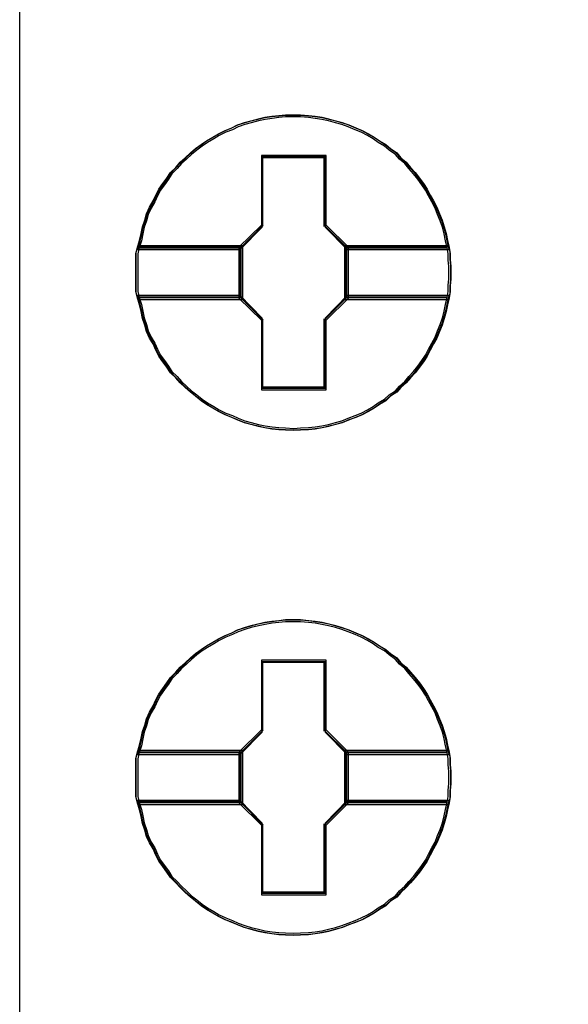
# Model space of a CAD drawing. Header units: millimetres. Extents: x -1290 to 1795, y -4192 to -1311.
# Tile 98 of 256: x 554.57 to 556.33, y -3261.45 to -3258.28. Entities that reach past the tile are written whole.
import ezdxf

# ---------------------------------------------------------------- set-up
doc = ezdxf.new("R2010")
doc.units = ezdxf.units.MM
doc.layers.add('45', color=7, linetype='Continuous')
doc.layers.add('Aparatura', color=7, linetype='Continuous', lineweight=13)

# ---------------------------------------------------------------- blocks, each defined once
blk = doc.blocks.new('*U25')
at = {"layer": '45', "color": 7}
for points in [[(114.995841, -76.493338), (133.005589, -76.493338), (133.005589, -76.493338), (133.005589, -159.498239), (133.005589, -159.498239), (114.995841, -159.498239), (114.995841, -159.498239), (114.995841, -76.493338), (114.995841, -76.493338)], [(121.917017, -145.607241), (121.917017, -145.71377), (121.90519, -145.814382), (121.90519, -145.914993), (121.887449, -146.015604), (121.863795, -146.128052), (121.840141, -146.234582), (121.810573, -146.34703), (121.775092, -146.453559), (121.733698, -146.554171), (121.692303, -146.6607), (121.639081, -146.755393), (121.58586, -146.856005), (121.538551, -146.950698), (121.479416, -147.039472), (121.414367, -147.128247), (121.343405, -147.217022), (121.266529, -147.299878), (121.201481, -147.376816), (121.112778, -147.453754), (121.047729, -147.530692), (120.947199, -147.595794), (120.870324, -147.666813), (120.769794, -147.725997), (120.687005, -147.78518), (120.592388, -147.838444), (120.491858, -147.891709), (120.391329, -147.933137), (120.278972, -147.974566), (120.178442, -148.015994), (120.071999, -148.045585), (119.959642, -148.075177), (119.853198, -148.09885), (119.740841, -148.116605), (119.634398, -148.128442), (119.504301, -148.13436), (119.397857, -148.140278), (119.261846, -148.13436), (119.155403, -148.128442), (119.043046, -148.116605), (118.930689, -148.09885), (118.824246, -148.075177), (118.705976, -148.045585), (118.599532, -148.015994), (118.493089, -147.974566), (118.398473, -147.933137), (118.292029, -147.891709), (118.185586, -147.838444), (118.096883, -147.78518), (117.996353, -147.725997), (117.90765, -147.666813), (117.818948, -147.595794), (117.736158, -147.530692), (117.653369, -147.453754), (117.57058, -147.376816), (117.499618, -147.299878), (117.416828, -147.217022), (117.357693, -147.128247), (117.292644, -147.039472), (117.227596, -146.950698), (117.180288, -146.856005), (117.138893, -146.755393), (117.079758, -146.6607), (117.03245, -146.554171), (117.002882, -146.453559), (116.967401, -146.34703), (116.943747, -146.234582), (116.920093, -146.128052), (116.884612, -146.015604), (116.860957, -145.914993), (116.860957, -145.814382), (116.860957, -145.71377), (116.860957, -145.607241), (116.860957, -145.506629), (116.860957, -145.406018), (116.860957, -145.305407), (116.884612, -145.204795), (116.920093, -145.092347), (116.943747, -144.979899), (116.967401, -144.87337), (117.002882, -144.76684), (117.03245, -144.666229), (117.079758, -144.559699), (117.138893, -144.459088), (117.180288, -144.364395), (117.227596, -144.269702), (117.292644, -144.180927), (117.357693, -144.092153), (117.416828, -144.003378), (117.499618, -143.920522), (117.57058, -143.837665), (117.653369, -143.766645), (117.736158, -143.689707), (117.818948, -143.618688), (117.90765, -143.553586), (117.996353, -143.494403), (118.096883, -143.43522), (118.185586, -143.381955), (118.292029, -143.32869), (118.398473, -143.287262), (118.493089, -143.239916), (118.599532, -143.204406), (118.705976, -143.174814), (118.824246, -143.145223), (118.930689, -143.121549), (119.043046, -143.103794), (119.155403, -143.091958), (119.261846, -143.080121), (119.397857, -143.080121), (119.504301, -143.080121), (119.634398, -143.091958), (119.740841, -143.103794), (119.853198, -143.121549), (119.959642, -143.145223), (120.071999, -143.174814), (120.178442, -143.204406), (120.278972, -143.239916), (120.391329, -143.287262), (120.491858, -143.32869), (120.592388, -143.381955), (120.687005, -143.43522), (120.769794, -143.494403), (120.870324, -143.553586), (120.947199, -143.618688), (121.047729, -143.689707), (121.112778, -143.766645), (121.201481, -143.837665), (121.266529, -143.920522), (121.343405, -144.003378), (121.414367, -144.092153), (121.479416, -144.180927), (121.538551, -144.269702), (121.58586, -144.364395), (121.639081, -144.459088), (121.692303, -144.559699), (121.733698, -144.666229), (121.775092, -144.76684), (121.810573, -144.87337), (121.840141, -144.979899), (121.863795, -145.092347), (121.887449, -145.204795), (121.90519, -145.305407), (121.90519, -145.406018), (121.917017, -145.506629), (121.917017, -145.607241)], [(119.39723, -143.080121), (119.261233, -143.080121), (119.154801, -143.09216), (119.042456, -143.104199), (118.930111, -143.122257), (118.823679, -143.146334), (118.705421, -143.176431), (118.598989, -143.206527), (118.492557, -143.242643), (118.39795, -143.290798), (118.291518, -143.332933), (118.185086, -143.387107), (118.096393, -143.441281), (117.995873, -143.501474), (117.90718, -143.561668), (117.818486, -143.62788), (117.735706, -143.700112), (117.652925, -143.778364), (117.570145, -143.850596), (117.49919, -143.934866), (117.41641, -144.019137), (117.357281, -144.109427), (117.292239, -144.199717), (117.227197, -144.290007), (117.179894, -144.386316), (117.138504, -144.482626), (117.079375, -144.584954), (117.032071, -144.693302), (117.002507, -144.795631), (116.96703, -144.903979), (116.943378, -145.012327), (116.919726, -145.126694), (116.884249, -145.241062), (118.533947, -145.241062), (118.888721, -144.879902), (118.888721, -143.748267), (119.899826, -143.748267), (119.899826, -144.879902), (120.254599, -145.241062), (121.886558, -145.241062), (121.862907, -145.126694), (121.839255, -145.012327), (121.809691, -144.903979), (121.774213, -144.795631), (121.732823, -144.693302), (121.691433, -144.584954), (121.638217, -144.482626), (121.585001, -144.386316), (121.537698, -144.290007), (121.478569, -144.199717), (121.413527, -144.109427), (121.342572, -144.019137), (121.265704, -143.934866), (121.200663, -143.850596), (121.111969, -143.778364), (121.046927, -143.700112), (120.946408, -143.62788), (120.86954, -143.561668), (120.769021, -143.501474), (120.686241, -143.441281), (120.591634, -143.387107), (120.491115, -143.332933), (120.390596, -143.290798), (120.278251, -143.242643), (120.177732, -143.206527), (120.0713, -143.176431), (119.958955, -143.146334), (119.852522, -143.122257), (119.740177, -143.104199), (119.633745, -143.09216), (119.503662, -143.080121), (119.39723, -143.080121)], [(116.884249, -145.241062), (118.533947, -145.241062), (118.888721, -144.879902), (118.888721, -143.748267), (119.899826, -143.748267), (119.899826, -144.879902), (120.254599, -145.241062), (121.886558, -145.241062), (121.862907, -145.126694), (121.839255, -145.012327), (121.809691, -144.903979), (121.774213, -144.795631), (121.732823, -144.693302), (121.691433, -144.584954), (121.638217, -144.482626), (121.585001, -144.386316), (121.537698, -144.290007), (121.478569, -144.199717), (121.413527, -144.109427), (121.342572, -144.019137), (121.265704, -143.934866), (121.200663, -143.850596), (121.111969, -143.778364), (121.046927, -143.700112), (120.946408, -143.62788), (120.86954, -143.561668), (120.769021, -143.501474), (120.686241, -143.441281), (120.591634, -143.387107), (120.491115, -143.332933), (120.390596, -143.290798), (120.278251, -143.242643), (120.177732, -143.206527), (120.0713, -143.176431), (119.958955, -143.146334), (119.852522, -143.122257), (119.740177, -143.104199), (119.633745, -143.09216), (119.503662, -143.080121), (119.39723, -143.080121), (119.261233, -143.080121), (119.154801, -143.09216), (119.042456, -143.104199), (118.930111, -143.122257), (118.823679, -143.146334), (118.705421, -143.176431), (118.598989, -143.206527), (118.492557, -143.242643), (118.39795, -143.290798), (118.291518, -143.332933), (118.185086, -143.387107), (118.096393, -143.441281), (117.995873, -143.501474), (117.90718, -143.561668), (117.818486, -143.62788), (117.735706, -143.700112), (117.652925, -143.778364), (117.570145, -143.850596), (117.49919, -143.934866), (117.41641, -144.019137), (117.357281, -144.109427), (117.292239, -144.199717), (117.227197, -144.290007), (117.179894, -144.386316), (117.138504, -144.482626), (117.079375, -144.584954), (117.032071, -144.693302), (117.002507, -144.795631), (116.96703, -144.903979), (116.943378, -145.012327), (116.919726, -145.126694), (116.884249, -145.241062)], [(119.397086, -143.110658), (119.262745, -143.110658), (119.157609, -143.122357), (119.046632, -143.134055), (118.935655, -143.151603), (118.830519, -143.174999), (118.713701, -143.204246), (118.608565, -143.233492), (118.503429, -143.268587), (118.409975, -143.315381), (118.304839, -143.356325), (118.199703, -143.408968), (118.11209, -143.461611), (118.012795, -143.520103), (117.925181, -143.578595), (117.837568, -143.642936), (117.755795, -143.713127), (117.674023, -143.789167), (117.59225, -143.859357), (117.52216, -143.941246), (117.440387, -144.023135), (117.381978, -144.110873), (117.317729, -144.198611), (117.253479, -144.286349), (117.206752, -144.379937), (117.165865, -144.473524), (117.107457, -144.572961), (117.060729, -144.678246), (117.031525, -144.777683), (116.99648, -144.882969), (116.973116, -144.988255), (116.949753, -145.09939), (116.914707, -145.210525), (118.544316, -145.210525), (118.894769, -144.859572), (118.894769, -143.75992), (119.893561, -143.75992), (119.893561, -144.859572), (120.244015, -145.210525), (121.8561, -145.210525), (121.832737, -145.09939), (121.809373, -144.988255), (121.780169, -144.882969), (121.745123, -144.777683), (121.704237, -144.678246), (121.663351, -144.572961), (121.610783, -144.473524), (121.558215, -144.379937), (121.511488, -144.286349), (121.453079, -144.198611), (121.388829, -144.110873), (121.318738, -144.023135), (121.242807, -143.941246), (121.178557, -143.859357), (121.090944, -143.789167), (121.026694, -143.713127), (120.927399, -143.642936), (120.851467, -143.578595), (120.752172, -143.520103), (120.6704, -143.461611), (120.576945, -143.408968), (120.47765, -143.356325), (120.378355, -143.315381), (120.267378, -143.268587), (120.168083, -143.233492), (120.062947, -143.204246), (119.95197, -143.174999), (119.846834, -143.151603), (119.735857, -143.134055), (119.630721, -143.122357), (119.502222, -143.110658), (119.397086, -143.110658)], [(116.914707, -145.210525), (118.544316, -145.210525), (118.894769, -144.859572), (118.894769, -143.75992), (119.893561, -143.75992), (119.893561, -144.859572), (120.244015, -145.210525), (121.8561, -145.210525), (121.832737, -145.09939), (121.809373, -144.988255), (121.780169, -144.882969), (121.745123, -144.777683), (121.704237, -144.678246), (121.663351, -144.572961), (121.610783, -144.473524), (121.558215, -144.379937), (121.511488, -144.286349), (121.453079, -144.198611), (121.388829, -144.110873), (121.318738, -144.023135), (121.242807, -143.941246), (121.178557, -143.859357), (121.090944, -143.789167), (121.026694, -143.713127), (120.927399, -143.642936), (120.851467, -143.578595), (120.752172, -143.520103), (120.6704, -143.461611), (120.576945, -143.408968), (120.47765, -143.356325), (120.378355, -143.315381), (120.267378, -143.268587), (120.168083, -143.233492), (120.062947, -143.204246), (119.95197, -143.174999), (119.846834, -143.151603), (119.735857, -143.134055), (119.630721, -143.122357), (119.502222, -143.110658), (119.397086, -143.110658), (119.262745, -143.110658), (119.157609, -143.122357), (119.046632, -143.134055), (118.935655, -143.151603), (118.830519, -143.174999), (118.713701, -143.204246), (118.608565, -143.233492), (118.503429, -143.268587), (118.409975, -143.315381), (118.304839, -143.356325), (118.199703, -143.408968), (118.11209, -143.461611), (118.012795, -143.520103), (117.925181, -143.578595), (117.837568, -143.642936), (117.755795, -143.713127), (117.674023, -143.789167), (117.59225, -143.859357), (117.52216, -143.941246), (117.440387, -144.023135), (117.381978, -144.110873), (117.317729, -144.198611), (117.253479, -144.286349), (117.206752, -144.379937), (117.165865, -144.473524), (117.107457, -144.572961), (117.060729, -144.678246), (117.031525, -144.777683), (116.99648, -144.882969), (116.973116, -144.988255), (116.949753, -145.09939), (116.914707, -145.210525)], [(119.912354, -143.728583), (118.87637, -143.728583), (118.87637, -144.846257), (118.512866, -145.202962), (118.512866, -146.017438), (118.87637, -146.374142), (118.87637, -147.491817), (119.912354, -147.491817), (119.912354, -146.374142), (120.275858, -146.017438), (120.275858, -145.202962), (119.912354, -144.846257), (119.912354, -143.728583)], [(119.894456, -143.75912), (118.894268, -143.75912), (118.894268, -144.858122), (118.543324, -145.208867), (118.543324, -146.009736), (118.894268, -146.360481), (118.894268, -147.459483), (119.894456, -147.459483), (119.894456, -146.360481), (120.2454, -146.009736), (120.2454, -145.208867), (119.894456, -144.858122), (119.894456, -143.75912)], [(118.887323, -143.751935), (119.901401, -143.751935), (118.887323, -143.751935)], [(118.887323, -144.867433), (118.887323, -143.751935), (118.887323, -144.867433)], [(119.885276, -144.867433), (119.885276, -143.751935), (119.885276, -144.867433)], [(118.536158, -145.21771), (118.903448, -144.851266), (118.536158, -145.21771)], [(120.252566, -145.21771), (119.885276, -144.851266), (120.252566, -145.21771)], [(118.577366, -145.178191), (116.885218, -145.178191), (116.860957, -145.285405), (116.860957, -145.392619), (116.860957, -145.499833), (116.860957, -145.607046), (116.860957, -145.720567), (116.860957, -145.827781), (116.860957, -145.934994), (116.885218, -146.042208), (118.577366, -146.042208), (118.577366, -145.178191)], [(118.577366, -146.042208), (118.577366, -145.178191), (116.885218, -145.178191), (116.860957, -145.285405), (116.860957, -145.392619), (116.860957, -145.499833), (116.860957, -145.607046), (116.860957, -145.720567), (116.860957, -145.827781), (116.860957, -145.934994), (116.885218, -146.042208), (118.577366, -146.042208)], [(118.545116, -145.208728), (116.91479, -145.208728), (116.891416, -145.308364), (116.891416, -145.407999), (116.891416, -145.507634), (116.891416, -145.607269), (116.891416, -145.712765), (116.891416, -145.812401), (116.891416, -145.912036), (116.91479, -146.011671), (118.545116, -146.011671), (118.545116, -145.208728)], [(118.545116, -146.011671), (118.545116, -145.208728), (116.91479, -145.208728), (116.891416, -145.308364), (116.891416, -145.407999), (116.891416, -145.507634), (116.891416, -145.607269), (116.891416, -145.712765), (116.891416, -145.812401), (116.891416, -145.912036), (116.91479, -146.011671), (118.545116, -146.011671)], [(116.907541, -145.201543), (118.554074, -145.201543), (116.907541, -145.201543)], [(118.536158, -145.201543), (118.536158, -146.018856), (118.536158, -145.201543)], [(121.886667, -145.178191), (120.211358, -145.178191), (120.211358, -146.042208), (121.886667, -146.042208), (121.904877, -145.934994), (121.904877, -145.827781), (121.917017, -145.720567), (121.917017, -145.607046), (121.917017, -145.499833), (121.904877, -145.392619), (121.904877, -145.285405), (121.886667, -145.178191)], [(120.211358, -145.178191), (120.211358, -146.042208), (121.886667, -146.042208), (121.904877, -145.934994), (121.904877, -145.827781), (121.917017, -145.720567), (121.917017, -145.607046), (121.917017, -145.499833), (121.904877, -145.392619), (121.904877, -145.285405), (121.886667, -145.178191), (120.211358, -145.178191)], [(120.23465, -145.201543), (121.863267, -145.201543), (120.23465, -145.201543)], [(120.23465, -145.201543), (120.23465, -146.018856), (120.23465, -145.201543)], [(121.855565, -145.208728), (120.243608, -145.208728), (120.243608, -146.011671), (121.855565, -146.011671), (121.873086, -145.912036), (121.873086, -145.812401), (121.884767, -145.712765), (121.884767, -145.607269), (121.884767, -145.507634), (121.873086, -145.407999), (121.873086, -145.308364), (121.855565, -145.208728)], [(120.243608, -145.208728), (120.243608, -146.011671), (121.855565, -146.011671), (121.873086, -145.912036), (121.873086, -145.812401), (121.884767, -145.712765), (121.884767, -145.607269), (121.884767, -145.507634), (121.873086, -145.407999), (121.873086, -145.308364), (121.855565, -145.208728), (120.243608, -145.208728)], [(121.886558, -145.979338), (120.254599, -145.979338), (119.899826, -146.340498), (119.899826, -147.472132), (118.888721, -147.472132), (118.888721, -146.340498), (118.533947, -145.979338), (116.884249, -145.979338), (116.919726, -146.093705), (116.943378, -146.202053), (116.96703, -146.316421), (117.002507, -146.424769), (117.032071, -146.527097), (117.079375, -146.635445), (117.138504, -146.731755), (117.179894, -146.834083), (117.227197, -146.930393), (117.292239, -147.020683), (117.357281, -147.110973), (117.41641, -147.201262), (117.49919, -147.285533), (117.570145, -147.363784), (117.652925, -147.442036), (117.735706, -147.520287), (117.818486, -147.5865), (117.90718, -147.658732), (117.995873, -147.718925), (118.096393, -147.779118), (118.185086, -147.833292), (118.291518, -147.887466), (118.39795, -147.929602), (118.492557, -147.971737), (118.598989, -148.013872), (118.705421, -148.043969), (118.823679, -148.074066), (118.930111, -148.098143), (119.042456, -148.116201), (119.154801, -148.12824), (119.261233, -148.134259), (119.39723, -148.140278), (119.503662, -148.134259), (119.633745, -148.12824), (119.740177, -148.116201), (119.852522, -148.098143), (119.958955, -148.074066), (120.0713, -148.043969), (120.177732, -148.013872), (120.278251, -147.971737), (120.390596, -147.929602), (120.491115, -147.887466), (120.591634, -147.833292), (120.686241, -147.779118), (120.769021, -147.718925), (120.86954, -147.658732), (120.946408, -147.5865), (121.046927, -147.520287), (121.111969, -147.442036), (121.200663, -147.363784), (121.265704, -147.285533), (121.342572, -147.201262), (121.413527, -147.110973), (121.478569, -147.020683), (121.537698, -146.930393), (121.585001, -146.834083), (121.638217, -146.731755), (121.691433, -146.635445), (121.732823, -146.527097), (121.774213, -146.424769), (121.809691, -146.316421), (121.839255, -146.202053), (121.862907, -146.093705), (121.886558, -145.979338)], [(118.888721, -147.472132), (118.888721, -146.340498), (118.533947, -145.979338), (116.884249, -145.979338), (116.919726, -146.093705), (116.943378, -146.202053), (116.96703, -146.316421), (117.002507, -146.424769), (117.032071, -146.527097), (117.079375, -146.635445), (117.138504, -146.731755), (117.179894, -146.834083), (117.227197, -146.930393), (117.292239, -147.020683), (117.357281, -147.110973), (117.41641, -147.201262), (117.49919, -147.285533), (117.570145, -147.363784), (117.652925, -147.442036), (117.735706, -147.520287), (117.818486, -147.5865), (117.90718, -147.658732), (117.995873, -147.718925), (118.096393, -147.779118), (118.185086, -147.833292), (118.291518, -147.887466), (118.39795, -147.929602), (118.492557, -147.971737), (118.598989, -148.013872), (118.705421, -148.043969), (118.823679, -148.074066), (118.930111, -148.098143), (119.042456, -148.116201), (119.154801, -148.12824), (119.261233, -148.134259), (119.39723, -148.140278), (119.503662, -148.134259), (119.633745, -148.12824), (119.740177, -148.116201), (119.852522, -148.098143), (119.958955, -148.074066), (120.0713, -148.043969), (120.177732, -148.013872), (120.278251, -147.971737), (120.390596, -147.929602), (120.491115, -147.887466), (120.591634, -147.833292), (120.686241, -147.779118), (120.769021, -147.718925), (120.86954, -147.658732), (120.946408, -147.5865), (121.046927, -147.520287), (121.111969, -147.442036), (121.200663, -147.363784), (121.265704, -147.285533), (121.342572, -147.201262), (121.413527, -147.110973), (121.478569, -147.020683), (121.537698, -146.930393), (121.585001, -146.834083), (121.638217, -146.731755), (121.691433, -146.635445), (121.732823, -146.527097), (121.774213, -146.424769), (121.809691, -146.316421), (121.839255, -146.202053), (121.862907, -146.093705), (121.886558, -145.979338), (120.254599, -145.979338), (119.899826, -146.340498), (119.899826, -147.472132), (118.888721, -147.472132)], [(116.907541, -146.00269), (118.554074, -146.00269), (116.907541, -146.00269)], [(121.8561, -146.009875), (120.244015, -146.009875), (119.893561, -146.360828), (119.893561, -147.460479), (118.894769, -147.460479), (118.894769, -146.360828), (118.544316, -146.009875), (116.914707, -146.009875), (116.949753, -146.12101), (116.973116, -146.226296), (116.99648, -146.337431), (117.031525, -146.442717), (117.060729, -146.542153), (117.107457, -146.647439), (117.165865, -146.741026), (117.206752, -146.840463), (117.253479, -146.93405), (117.317729, -147.021788), (117.381978, -147.109526), (117.440387, -147.197265), (117.52216, -147.279154), (117.59225, -147.355193), (117.674023, -147.431233), (117.755795, -147.507273), (117.837568, -147.571614), (117.925181, -147.641805), (118.012795, -147.700297), (118.11209, -147.758789), (118.199703, -147.811432), (118.304839, -147.864075), (118.409975, -147.905019), (118.503429, -147.945964), (118.608565, -147.986908), (118.713701, -148.016154), (118.830519, -148.0454), (118.935655, -148.068797), (119.046632, -148.086345), (119.157609, -148.098043), (119.262745, -148.103892), (119.397086, -148.109741), (119.502222, -148.103892), (119.630721, -148.098043), (119.735857, -148.086345), (119.846834, -148.068797), (119.95197, -148.0454), (120.062947, -148.016154), (120.168083, -147.986908), (120.267378, -147.945964), (120.378355, -147.905019), (120.47765, -147.864075), (120.576945, -147.811432), (120.6704, -147.758789), (120.752172, -147.700297), (120.851467, -147.641805), (120.927399, -147.571614), (121.026694, -147.507273), (121.090944, -147.431233), (121.178557, -147.355193), (121.242807, -147.279154), (121.318738, -147.197265), (121.388829, -147.109526), (121.453079, -147.021788), (121.511488, -146.93405), (121.558215, -146.840463), (121.610783, -146.741026), (121.663351, -146.647439), (121.704237, -146.542153), (121.745123, -146.442717), (121.780169, -146.337431), (121.809373, -146.226296), (121.832737, -146.12101), (121.8561, -146.009875)], [(118.894769, -147.460479), (118.894769, -146.360828), (118.544316, -146.009875), (116.914707, -146.009875), (116.949753, -146.12101), (116.973116, -146.226296), (116.99648, -146.337431), (117.031525, -146.442717), (117.060729, -146.542153), (117.107457, -146.647439), (117.165865, -146.741026), (117.206752, -146.840463), (117.253479, -146.93405), (117.317729, -147.021788), (117.381978, -147.109526), (117.440387, -147.197265), (117.52216, -147.279154), (117.59225, -147.355193), (117.674023, -147.431233), (117.755795, -147.507273), (117.837568, -147.571614), (117.925181, -147.641805), (118.012795, -147.700297), (118.11209, -147.758789), (118.199703, -147.811432), (118.304839, -147.864075), (118.409975, -147.905019), (118.503429, -147.945964), (118.608565, -147.986908), (118.713701, -148.016154), (118.830519, -148.0454), (118.935655, -148.068797), (119.046632, -148.086345), (119.157609, -148.098043), (119.262745, -148.103892), (119.397086, -148.109741), (119.502222, -148.103892), (119.630721, -148.098043), (119.735857, -148.086345), (119.846834, -148.068797), (119.95197, -148.0454), (120.062947, -148.016154), (120.168083, -147.986908), (120.267378, -147.945964), (120.378355, -147.905019), (120.47765, -147.864075), (120.576945, -147.811432), (120.6704, -147.758789), (120.752172, -147.700297), (120.851467, -147.641805), (120.927399, -147.571614), (121.026694, -147.507273), (121.090944, -147.431233), (121.178557, -147.355193), (121.242807, -147.279154), (121.318738, -147.197265), (121.388829, -147.109526), (121.453079, -147.021788), (121.511488, -146.93405), (121.558215, -146.840463), (121.610783, -146.741026), (121.663351, -146.647439), (121.704237, -146.542153), (121.745123, -146.442717), (121.780169, -146.337431), (121.809373, -146.226296), (121.832737, -146.12101), (121.8561, -146.009875), (120.244015, -146.009875), (119.893561, -146.360828), (119.893561, -147.460479), (118.894769, -147.460479)], [(118.536158, -146.00269), (118.903448, -146.369134), (118.536158, -146.00269)], [(120.252566, -146.00269), (119.885276, -146.369134), (120.252566, -146.00269)], [(120.23465, -146.00269), (121.863267, -146.00269), (120.23465, -146.00269)], [(118.887323, -147.468465), (118.887323, -146.352967), (118.887323, -147.468465)], [(119.885276, -147.468465), (119.885276, -146.352967), (119.885276, -147.468465)], [(118.887323, -147.450502), (119.901401, -147.450502), (118.887323, -147.450502)], [(121.917017, -153.712114), (121.917017, -153.818644), (121.90519, -153.919255), (121.90519, -154.019867), (121.887449, -154.120478), (121.863795, -154.232926), (121.840141, -154.339455), (121.810573, -154.451903), (121.775092, -154.558433), (121.733698, -154.659044), (121.692303, -154.765574), (121.639081, -154.860267), (121.58586, -154.960878), (121.538551, -155.055571), (121.479416, -155.144346), (121.414367, -155.233121), (121.343405, -155.321895), (121.266529, -155.404752), (121.201481, -155.48169), (121.112778, -155.558628), (121.047729, -155.635566), (120.947199, -155.700667), (120.870324, -155.771687), (120.769794, -155.83087), (120.687005, -155.890053), (120.592388, -155.943318), (120.491858, -155.996583), (120.391329, -156.038011), (120.278972, -156.079439), (120.178442, -156.120868), (120.071999, -156.150459), (119.959642, -156.180051), (119.853198, -156.203724), (119.740841, -156.221479), (119.634398, -156.233315), (119.504301, -156.239234), (119.397857, -156.245152), (119.261846, -156.239234), (119.155403, -156.233315), (119.043046, -156.221479), (118.930689, -156.203724), (118.824246, -156.180051), (118.705976, -156.150459), (118.599532, -156.120868), (118.493089, -156.079439), (118.398473, -156.038011), (118.292029, -155.996583), (118.185586, -155.943318), (118.096883, -155.890053), (117.996353, -155.83087), (117.90765, -155.771687), (117.818948, -155.700667), (117.736158, -155.635566), (117.653369, -155.558628), (117.57058, -155.48169), (117.499618, -155.404752), (117.416828, -155.321895), (117.357693, -155.233121), (117.292644, -155.144346), (117.227596, -155.055571), (117.180288, -154.960878), (117.138893, -154.860267), (117.079758, -154.765574), (117.03245, -154.659044), (117.002882, -154.558433), (116.967401, -154.451903), (116.943747, -154.339455), (116.920093, -154.232926), (116.884612, -154.120478), (116.860957, -154.019867), (116.860957, -153.919255), (116.860957, -153.818644), (116.860957, -153.712114), (116.860957, -153.611503), (116.860957, -153.510892), (116.860957, -153.41028), (116.884612, -153.309669), (116.920093, -153.197221), (116.943747, -153.084773), (116.967401, -152.978244), (117.002882, -152.871714), (117.03245, -152.771103), (117.079758, -152.664573), (117.138893, -152.563962), (117.180288, -152.469269), (117.227596, -152.374576), (117.292644, -152.285801), (117.357693, -152.197026), (117.416828, -152.108252), (117.499618, -152.025395), (117.57058, -151.942539), (117.653369, -151.871519), (117.736158, -151.794581), (117.818948, -151.723561), (117.90765, -151.65846), (117.996353, -151.599277), (118.096883, -151.540094), (118.185586, -151.486829), (118.292029, -151.433564), (118.398473, -151.392136), (118.493089, -151.344789), (118.599532, -151.309279), (118.705976, -151.279688), (118.824246, -151.250096), (118.930689, -151.226423), (119.043046, -151.208668), (119.155403, -151.196832), (119.261846, -151.184995), (119.397857, -151.184995), (119.504301, -151.184995), (119.634398, -151.196832), (119.740841, -151.208668), (119.853198, -151.226423), (119.959642, -151.250096), (120.071999, -151.279688), (120.178442, -151.309279), (120.278972, -151.344789), (120.391329, -151.392136), (120.491858, -151.433564), (120.592388, -151.486829), (120.687005, -151.540094), (120.769794, -151.599277), (120.870324, -151.65846), (120.947199, -151.723561), (121.047729, -151.794581), (121.112778, -151.871519), (121.201481, -151.942539), (121.266529, -152.025395), (121.343405, -152.108252), (121.414367, -152.197026), (121.479416, -152.285801), (121.538551, -152.374576), (121.58586, -152.469269), (121.639081, -152.563962), (121.692303, -152.664573), (121.733698, -152.771103), (121.775092, -152.871714), (121.810573, -152.978244), (121.840141, -153.084773), (121.863795, -153.197221), (121.887449, -153.309669), (121.90519, -153.41028), (121.90519, -153.510892), (121.917017, -153.611503), (121.917017, -153.712114)], [(119.39723, -151.184995), (119.261233, -151.184995), (119.154801, -151.197034), (119.042456, -151.209072), (118.930111, -151.22713), (118.823679, -151.251208), (118.705421, -151.281304), (118.598989, -151.311401), (118.492557, -151.347517), (118.39795, -151.395672), (118.291518, -151.437807), (118.185086, -151.491981), (118.096393, -151.546155), (117.995873, -151.606348), (117.90718, -151.666542), (117.818486, -151.732754), (117.735706, -151.804986), (117.652925, -151.883237), (117.570145, -151.955469), (117.49919, -152.03974), (117.41641, -152.124011), (117.357281, -152.214301), (117.292239, -152.304591), (117.227197, -152.394881), (117.179894, -152.49119), (117.138504, -152.587499), (117.079375, -152.689828), (117.032071, -152.798176), (117.002507, -152.900505), (116.96703, -153.008853), (116.943378, -153.117201), (116.919726, -153.231568), (116.884249, -153.345935), (118.533947, -153.345935), (118.888721, -152.984775), (118.888721, -151.853141), (119.899826, -151.853141), (119.899826, -152.984775), (120.254599, -153.345935), (121.886558, -153.345935), (121.862907, -153.231568), (121.839255, -153.117201), (121.809691, -153.008853), (121.774213, -152.900505), (121.732823, -152.798176), (121.691433, -152.689828), (121.638217, -152.587499), (121.585001, -152.49119), (121.537698, -152.394881), (121.478569, -152.304591), (121.413527, -152.214301), (121.342572, -152.124011), (121.265704, -152.03974), (121.200663, -151.955469), (121.111969, -151.883237), (121.046927, -151.804986), (120.946408, -151.732754), (120.86954, -151.666542), (120.769021, -151.606348), (120.686241, -151.546155), (120.591634, -151.491981), (120.491115, -151.437807), (120.390596, -151.395672), (120.278251, -151.347517), (120.177732, -151.311401), (120.0713, -151.281304), (119.958955, -151.251208), (119.852522, -151.22713), (119.740177, -151.209072), (119.633745, -151.197034), (119.503662, -151.184995), (119.39723, -151.184995)], [(116.884249, -153.345935), (118.533947, -153.345935), (118.888721, -152.984775), (118.888721, -151.853141), (119.899826, -151.853141), (119.899826, -152.984775), (120.254599, -153.345935), (121.886558, -153.345935), (121.862907, -153.231568), (121.839255, -153.117201), (121.809691, -153.008853), (121.774213, -152.900505), (121.732823, -152.798176), (121.691433, -152.689828), (121.638217, -152.587499), (121.585001, -152.49119), (121.537698, -152.394881), (121.478569, -152.304591), (121.413527, -152.214301), (121.342572, -152.124011), (121.265704, -152.03974), (121.200663, -151.955469), (121.111969, -151.883237), (121.046927, -151.804986), (120.946408, -151.732754), (120.86954, -151.666542), (120.769021, -151.606348), (120.686241, -151.546155), (120.591634, -151.491981), (120.491115, -151.437807), (120.390596, -151.395672), (120.278251, -151.347517), (120.177732, -151.311401), (120.0713, -151.281304), (119.958955, -151.251208), (119.852522, -151.22713), (119.740177, -151.209072), (119.633745, -151.197034), (119.503662, -151.184995), (119.39723, -151.184995), (119.261233, -151.184995), (119.154801, -151.197034), (119.042456, -151.209072), (118.930111, -151.22713), (118.823679, -151.251208), (118.705421, -151.281304), (118.598989, -151.311401), (118.492557, -151.347517), (118.39795, -151.395672), (118.291518, -151.437807), (118.185086, -151.491981), (118.096393, -151.546155), (117.995873, -151.606348), (117.90718, -151.666542), (117.818486, -151.732754), (117.735706, -151.804986), (117.652925, -151.883237), (117.570145, -151.955469), (117.49919, -152.03974), (117.41641, -152.124011), (117.357281, -152.214301), (117.292239, -152.304591), (117.227197, -152.394881), (117.179894, -152.49119), (117.138504, -152.587499), (117.079375, -152.689828), (117.032071, -152.798176), (117.002507, -152.900505), (116.96703, -153.008853), (116.943378, -153.117201), (116.919726, -153.231568), (116.884249, -153.345935)], [(119.397086, -151.215532), (119.262745, -151.215532), (119.157609, -151.22723), (119.046632, -151.238929), (118.935655, -151.256476), (118.830519, -151.279873), (118.713701, -151.309119), (118.608565, -151.338365), (118.503429, -151.373461), (118.409975, -151.420254), (118.304839, -151.461199), (118.199703, -151.513842), (118.11209, -151.566484), (118.012795, -151.624977), (117.925181, -151.683469), (117.837568, -151.74781), (117.755795, -151.818001), (117.674023, -151.89404), (117.59225, -151.964231), (117.52216, -152.04612), (117.440387, -152.128009), (117.381978, -152.215747), (117.317729, -152.303485), (117.253479, -152.391223), (117.206752, -152.48481), (117.165865, -152.578398), (117.107457, -152.677834), (117.060729, -152.78312), (117.031525, -152.882557), (116.99648, -152.987843), (116.973116, -153.093128), (116.949753, -153.204263), (116.914707, -153.315398), (118.544316, -153.315398), (118.894769, -152.964446), (118.894769, -151.864794), (119.893561, -151.864794), (119.893561, -152.964446), (120.244015, -153.315398), (121.8561, -153.315398), (121.832737, -153.204263), (121.809373, -153.093128), (121.780169, -152.987843), (121.745123, -152.882557), (121.704237, -152.78312), (121.663351, -152.677834), (121.610783, -152.578398), (121.558215, -152.48481), (121.511488, -152.391223), (121.453079, -152.303485), (121.388829, -152.215747), (121.318738, -152.128009), (121.242807, -152.04612), (121.178557, -151.964231), (121.090944, -151.89404), (121.026694, -151.818001), (120.927399, -151.74781), (120.851467, -151.683469), (120.752172, -151.624977), (120.6704, -151.566484), (120.576945, -151.513842), (120.47765, -151.461199), (120.378355, -151.420254), (120.267378, -151.373461), (120.168083, -151.338365), (120.062947, -151.309119), (119.95197, -151.279873), (119.846834, -151.256476), (119.735857, -151.238929), (119.630721, -151.22723), (119.502222, -151.215532), (119.397086, -151.215532)], [(116.914707, -153.315398), (118.544316, -153.315398), (118.894769, -152.964446), (118.894769, -151.864794), (119.893561, -151.864794), (119.893561, -152.964446), (120.244015, -153.315398), (121.8561, -153.315398), (121.832737, -153.204263), (121.809373, -153.093128), (121.780169, -152.987843), (121.745123, -152.882557), (121.704237, -152.78312), (121.663351, -152.677834), (121.610783, -152.578398), (121.558215, -152.48481), (121.511488, -152.391223), (121.453079, -152.303485), (121.388829, -152.215747), (121.318738, -152.128009), (121.242807, -152.04612), (121.178557, -151.964231), (121.090944, -151.89404), (121.026694, -151.818001), (120.927399, -151.74781), (120.851467, -151.683469), (120.752172, -151.624977), (120.6704, -151.566484), (120.576945, -151.513842), (120.47765, -151.461199), (120.378355, -151.420254), (120.267378, -151.373461), (120.168083, -151.338365), (120.062947, -151.309119), (119.95197, -151.279873), (119.846834, -151.256476), (119.735857, -151.238929), (119.630721, -151.22723), (119.502222, -151.215532), (119.397086, -151.215532), (119.262745, -151.215532), (119.157609, -151.22723), (119.046632, -151.238929), (118.935655, -151.256476), (118.830519, -151.279873), (118.713701, -151.309119), (118.608565, -151.338365), (118.503429, -151.373461), (118.409975, -151.420254), (118.304839, -151.461199), (118.199703, -151.513842), (118.11209, -151.566484), (118.012795, -151.624977), (117.925181, -151.683469), (117.837568, -151.74781), (117.755795, -151.818001), (117.674023, -151.89404), (117.59225, -151.964231), (117.52216, -152.04612), (117.440387, -152.128009), (117.381978, -152.215747), (117.317729, -152.303485), (117.253479, -152.391223), (117.206752, -152.48481), (117.165865, -152.578398), (117.107457, -152.677834), (117.060729, -152.78312), (117.031525, -152.882557), (116.99648, -152.987843), (116.973116, -153.093128), (116.949753, -153.204263), (116.914707, -153.315398)], [(119.912354, -151.833457), (118.87637, -151.833457), (118.87637, -152.951131), (118.512866, -153.307836), (118.512866, -154.122311), (118.87637, -154.479016), (118.87637, -155.59669), (119.912354, -155.59669), (119.912354, -154.479016), (120.275858, -154.122311), (120.275858, -153.307836), (119.912354, -152.951131), (119.912354, -151.833457)], [(119.894456, -151.863994), (118.894268, -151.863994), (118.894268, -152.963529), (118.543324, -153.314445), (118.543324, -154.115702), (118.894268, -154.466618), (118.894268, -155.566153), (119.894456, -155.566153), (119.894456, -154.466618), (120.2454, -154.115702), (120.2454, -153.314445), (119.894456, -152.963529), (119.894456, -151.863994)], [(118.887323, -151.856808), (119.901401, -151.856808), (118.887323, -151.856808)], [(118.887323, -152.972306), (118.887323, -151.856808), (118.887323, -152.972306)], [(119.885276, -152.972306), (119.885276, -151.856808), (119.885276, -152.972306)], [(118.536158, -153.322583), (118.903448, -152.95614), (118.536158, -153.322583)], [(120.252566, -153.322583), (119.885276, -152.95614), (120.252566, -153.322583)], [(118.577366, -153.283065), (116.885218, -153.283065), (116.860957, -153.390279), (116.860957, -153.497493), (116.860957, -153.604706), (116.860957, -153.71192), (116.860957, -153.825441), (116.860957, -153.932654), (116.860957, -154.039868), (116.885218, -154.147082), (118.577366, -154.147082), (118.577366, -153.283065)], [(118.577366, -154.147082), (118.577366, -153.283065), (116.885218, -153.283065), (116.860957, -153.390279), (116.860957, -153.497493), (116.860957, -153.604706), (116.860957, -153.71192), (116.860957, -153.825441), (116.860957, -153.932654), (116.860957, -154.039868), (116.885218, -154.147082), (118.577366, -154.147082)], [(116.907541, -153.306417), (118.554074, -153.306417), (116.907541, -153.306417)], [(118.536158, -153.306417), (118.536158, -154.12373), (118.536158, -153.306417)], [(121.886667, -153.283065), (120.211358, -153.283065), (120.211358, -154.147082), (121.886667, -154.147082), (121.904877, -154.039868), (121.904877, -153.932654), (121.917017, -153.825441), (121.917017, -153.71192), (121.917017, -153.604706), (121.904877, -153.497493), (121.904877, -153.390279), (121.886667, -153.283065)], [(120.211358, -153.283065), (120.211358, -154.147082), (121.886667, -154.147082), (121.904877, -154.039868), (121.904877, -153.932654), (121.917017, -153.825441), (121.917017, -153.71192), (121.917017, -153.604706), (121.904877, -153.497493), (121.904877, -153.390279), (121.886667, -153.283065), (120.211358, -153.283065)], [(120.23465, -153.306417), (121.863267, -153.306417), (120.23465, -153.306417)], [(120.23465, -153.306417), (120.23465, -154.12373), (120.23465, -153.306417)], [(118.545116, -153.313602), (116.91479, -153.313602), (116.891416, -153.413237), (116.891416, -153.512873), (116.891416, -153.612508), (116.891416, -153.712143), (116.891416, -153.817639), (116.891416, -153.917274), (116.891416, -154.01691), (116.91479, -154.116545), (118.545116, -154.116545), (118.545116, -153.313602)], [(118.545116, -154.116545), (118.545116, -153.313602), (116.91479, -153.313602), (116.891416, -153.413237), (116.891416, -153.512873), (116.891416, -153.612508), (116.891416, -153.712143), (116.891416, -153.817639), (116.891416, -153.917274), (116.891416, -154.01691), (116.91479, -154.116545), (118.545116, -154.116545)], [(121.855565, -153.313602), (120.243608, -153.313602), (120.243608, -154.116545), (121.855565, -154.116545), (121.873086, -154.01691), (121.873086, -153.917274), (121.884767, -153.817639), (121.884767, -153.712143), (121.884767, -153.612508), (121.873086, -153.512873), (121.873086, -153.413237), (121.855565, -153.313602)], [(120.243608, -153.313602), (120.243608, -154.116545), (121.855565, -154.116545), (121.873086, -154.01691), (121.873086, -153.917274), (121.884767, -153.817639), (121.884767, -153.712143), (121.884767, -153.612508), (121.873086, -153.512873), (121.873086, -153.413237), (121.855565, -153.313602), (120.243608, -153.313602)], [(121.886558, -154.084212), (120.254599, -154.084212), (119.899826, -154.445372), (119.899826, -155.577006), (118.888721, -155.577006), (118.888721, -154.445372), (118.533947, -154.084212), (116.884249, -154.084212), (116.919726, -154.198579), (116.943378, -154.306927), (116.96703, -154.421294), (117.002507, -154.529642), (117.032071, -154.631971), (117.079375, -154.740319), (117.138504, -154.836628), (117.179894, -154.938957), (117.227197, -155.035266), (117.292239, -155.125556), (117.357281, -155.215846), (117.41641, -155.306136), (117.49919, -155.390407), (117.570145, -155.468658), (117.652925, -155.54691), (117.735706, -155.625161), (117.818486, -155.691374), (117.90718, -155.763605), (117.995873, -155.823799), (118.096393, -155.883992), (118.185086, -155.938166), (118.291518, -155.99234), (118.39795, -156.034475), (118.492557, -156.076611), (118.598989, -156.118746), (118.705421, -156.148843), (118.823679, -156.178939), (118.930111, -156.203017), (119.042456, -156.221075), (119.154801, -156.233113), (119.261233, -156.239133), (119.39723, -156.245152), (119.503662, -156.239133), (119.633745, -156.233113), (119.740177, -156.221075), (119.852522, -156.203017), (119.958955, -156.178939), (120.0713, -156.148843), (120.177732, -156.118746), (120.278251, -156.076611), (120.390596, -156.034475), (120.491115, -155.99234), (120.591634, -155.938166), (120.686241, -155.883992), (120.769021, -155.823799), (120.86954, -155.763605), (120.946408, -155.691374), (121.046927, -155.625161), (121.111969, -155.54691), (121.200663, -155.468658), (121.265704, -155.390407), (121.342572, -155.306136), (121.413527, -155.215846), (121.478569, -155.125556), (121.537698, -155.035266), (121.585001, -154.938957), (121.638217, -154.836628), (121.691433, -154.740319), (121.732823, -154.631971), (121.774213, -154.529642), (121.809691, -154.421294), (121.839255, -154.306927), (121.862907, -154.198579), (121.886558, -154.084212)], [(118.888721, -155.577006), (118.888721, -154.445372), (118.533947, -154.084212), (116.884249, -154.084212), (116.919726, -154.198579), (116.943378, -154.306927), (116.96703, -154.421294), (117.002507, -154.529642), (117.032071, -154.631971), (117.079375, -154.740319), (117.138504, -154.836628), (117.179894, -154.938957), (117.227197, -155.035266), (117.292239, -155.125556), (117.357281, -155.215846), (117.41641, -155.306136), (117.49919, -155.390407), (117.570145, -155.468658), (117.652925, -155.54691), (117.735706, -155.625161), (117.818486, -155.691374), (117.90718, -155.763605), (117.995873, -155.823799), (118.096393, -155.883992), (118.185086, -155.938166), (118.291518, -155.99234), (118.39795, -156.034475), (118.492557, -156.076611), (118.598989, -156.118746), (118.705421, -156.148843), (118.823679, -156.178939), (118.930111, -156.203017), (119.042456, -156.221075), (119.154801, -156.233113), (119.261233, -156.239133), (119.39723, -156.245152), (119.503662, -156.239133), (119.633745, -156.233113), (119.740177, -156.221075), (119.852522, -156.203017), (119.958955, -156.178939), (120.0713, -156.148843), (120.177732, -156.118746), (120.278251, -156.076611), (120.390596, -156.034475), (120.491115, -155.99234), (120.591634, -155.938166), (120.686241, -155.883992), (120.769021, -155.823799), (120.86954, -155.763605), (120.946408, -155.691374), (121.046927, -155.625161), (121.111969, -155.54691), (121.200663, -155.468658), (121.265704, -155.390407), (121.342572, -155.306136), (121.413527, -155.215846), (121.478569, -155.125556), (121.537698, -155.035266), (121.585001, -154.938957), (121.638217, -154.836628), (121.691433, -154.740319), (121.732823, -154.631971), (121.774213, -154.529642), (121.809691, -154.421294), (121.839255, -154.306927), (121.862907, -154.198579), (121.886558, -154.084212), (120.254599, -154.084212), (119.899826, -154.445372), (119.899826, -155.577006), (118.888721, -155.577006)], [(116.907541, -154.107564), (118.554074, -154.107564), (116.907541, -154.107564)], [(121.8561, -154.114749), (120.244015, -154.114749), (119.893561, -154.465701), (119.893561, -155.565353), (118.894769, -155.565353), (118.894769, -154.465701), (118.544316, -154.114749), (116.914707, -154.114749), (116.949753, -154.225884), (116.973116, -154.331169), (116.99648, -154.442304), (117.031525, -154.54759), (117.060729, -154.647027), (117.107457, -154.752313), (117.165865, -154.8459), (117.206752, -154.945337), (117.253479, -155.038924), (117.317729, -155.126662), (117.381978, -155.2144), (117.440387, -155.302138), (117.52216, -155.384027), (117.59225, -155.460067), (117.674023, -155.536107), (117.755795, -155.612146), (117.837568, -155.676488), (117.925181, -155.746678), (118.012795, -155.80517), (118.11209, -155.863663), (118.199703, -155.916305), (118.304839, -155.968948), (118.409975, -156.009893), (118.503429, -156.050837), (118.608565, -156.091782), (118.713701, -156.121028), (118.830519, -156.150274), (118.935655, -156.173671), (119.046632, -156.191218), (119.157609, -156.202917), (119.262745, -156.208766), (119.397086, -156.214615), (119.502222, -156.208766), (119.630721, -156.202917), (119.735857, -156.191218), (119.846834, -156.173671), (119.95197, -156.150274), (120.062947, -156.121028), (120.168083, -156.091782), (120.267378, -156.050837), (120.378355, -156.009893), (120.47765, -155.968948), (120.576945, -155.916305), (120.6704, -155.863663), (120.752172, -155.80517), (120.851467, -155.746678), (120.927399, -155.676488), (121.026694, -155.612146), (121.090944, -155.536107), (121.178557, -155.460067), (121.242807, -155.384027), (121.318738, -155.302138), (121.388829, -155.2144), (121.453079, -155.126662), (121.511488, -155.038924), (121.558215, -154.945337), (121.610783, -154.8459), (121.663351, -154.752313), (121.704237, -154.647027), (121.745123, -154.54759), (121.780169, -154.442304), (121.809373, -154.331169), (121.832737, -154.225884), (121.8561, -154.114749)], [(118.894769, -155.565353), (118.894769, -154.465701), (118.544316, -154.114749), (116.914707, -154.114749), (116.949753, -154.225884), (116.973116, -154.331169), (116.99648, -154.442304), (117.031525, -154.54759), (117.060729, -154.647027), (117.107457, -154.752313), (117.165865, -154.8459), (117.206752, -154.945337), (117.253479, -155.038924), (117.317729, -155.126662), (117.381978, -155.2144), (117.440387, -155.302138), (117.52216, -155.384027), (117.59225, -155.460067), (117.674023, -155.536107), (117.755795, -155.612146), (117.837568, -155.676488), (117.925181, -155.746678), (118.012795, -155.80517), (118.11209, -155.863663), (118.199703, -155.916305), (118.304839, -155.968948), (118.409975, -156.009893), (118.503429, -156.050837), (118.608565, -156.091782), (118.713701, -156.121028), (118.830519, -156.150274), (118.935655, -156.173671), (119.046632, -156.191218), (119.157609, -156.202917), (119.262745, -156.208766), (119.397086, -156.214615), (119.502222, -156.208766), (119.630721, -156.202917), (119.735857, -156.191218), (119.846834, -156.173671), (119.95197, -156.150274), (120.062947, -156.121028), (120.168083, -156.091782), (120.267378, -156.050837), (120.378355, -156.009893), (120.47765, -155.968948), (120.576945, -155.916305), (120.6704, -155.863663), (120.752172, -155.80517), (120.851467, -155.746678), (120.927399, -155.676488), (121.026694, -155.612146), (121.090944, -155.536107), (121.178557, -155.460067), (121.242807, -155.384027), (121.318738, -155.302138), (121.388829, -155.2144), (121.453079, -155.126662), (121.511488, -155.038924), (121.558215, -154.945337), (121.610783, -154.8459), (121.663351, -154.752313), (121.704237, -154.647027), (121.745123, -154.54759), (121.780169, -154.442304), (121.809373, -154.331169), (121.832737, -154.225884), (121.8561, -154.114749), (120.244015, -154.114749), (119.893561, -154.465701), (119.893561, -155.565353), (118.894769, -155.565353)], [(118.536158, -154.107564), (118.903448, -154.474007), (118.536158, -154.107564)], [(120.252566, -154.107564), (119.885276, -154.474007), (120.252566, -154.107564)], [(120.23465, -154.107564), (121.863267, -154.107564), (120.23465, -154.107564)], [(118.887323, -155.573339), (118.887323, -154.457841), (118.887323, -155.573339)], [(119.885276, -155.573339), (119.885276, -154.457841), (119.885276, -155.573339)], [(118.887323, -155.557172), (119.901401, -155.557172), (118.887323, -155.557172)]]:
    blk.add_lwpolyline(points, close=True, dxfattribs=at)
at = {"layer": '45', "color": 59}
blk.add_lwpolyline([(114.999425, -76.498727), (133.002005, -76.498727), (133.002005, -159.49285), (114.999425, -159.49285), (114.999425, -76.498727)], close=True, dxfattribs=at)

msp = doc.modelspace()

# ---------------------------------------------------------------- block references
at = {"layer": 'Aparatura', "lineweight": 13, "xscale": 0.2, "yscale": 0.2, "zscale": 0.2}
msp.add_blockref('*U25', (531.5713, -3229.9741), dxfattribs=at)

doc.saveas('drawing.dxf')
